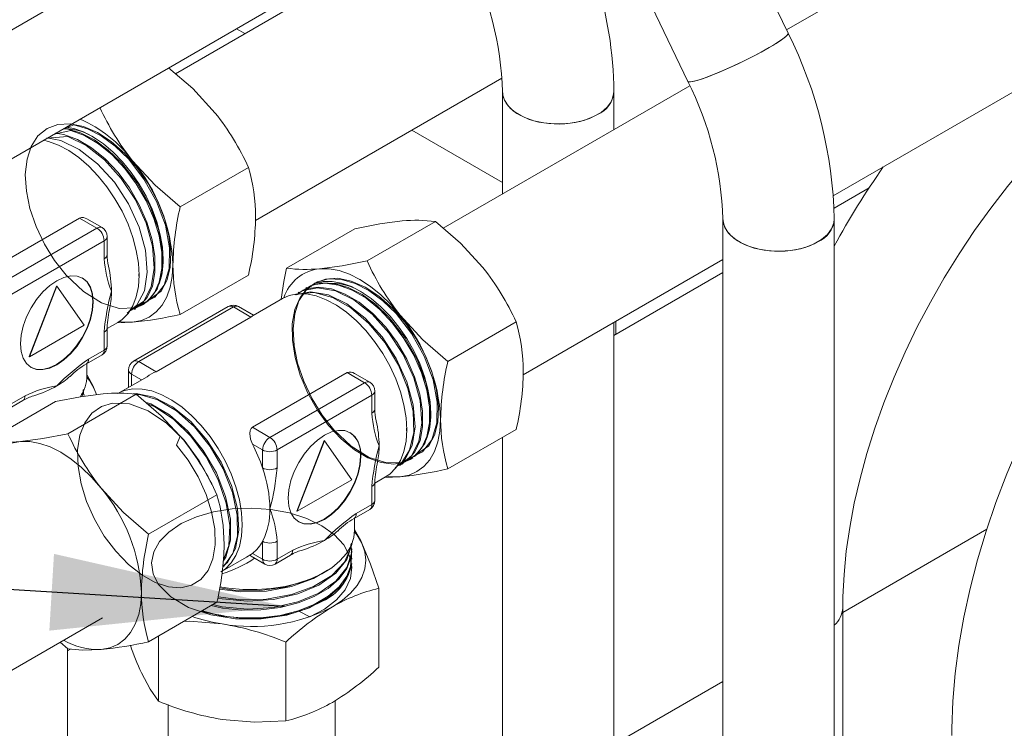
# Model space of a CAD drawing. Header units: millimetres. Extents: x 450 to 25135, y 150 to 17673.
# Tile 46 of 256: x 3916 to 4358, y 6230 to 6548. Entities that reach past the tile are written whole.
import ezdxf

# ---------------------------------------------------------------- set-up
doc = ezdxf.new("R2010")
doc.units = ezdxf.units.MM
doc.linetypes.add('SLD-Continua', pattern=[0])
doc.layers.add('COTAS', color=1, linetype='SLD-Continua')
doc.layers.add('OCULTA', color=8, linetype='SLD-Continua')
doc.styles.get("Standard").update_dxf_attribs({"font": 'ARIALN.TTF'})
doc.dimstyles.new('SLDDIMSTYLE0', dxfattribs={"dimtxt": 0.18, "dimasz": 105, "dimexe": 0, "dimexo": 0.0625, "dimgap": 0, "dimtad": 0, "dimtih": 1, "dimtoh": 1, "dimdec": 0, "dimrnd": 1e-09, "dimzin": 0, "dimdsep": 46, "dimtxsty": 'Standard', "dimsah": 1, "dimcen": 0.09, "dimadec": 0, "dimazin": 0, "dimtfac": 105, "dimtdec": 0, "dimtofl": 0, "dimtmove": 0, "dimatfit": 3, "dimfxl": 1, "dimfrac": 2, "dimtolj": 1, "dimtzin": 0, "dimarcsym": 0})

msp = doc.modelspace()

# ---------------------------------------------------------------- linework, layer by layer
at = {"color": 7, "linetype": 'SLD-Continua', "lineweight": 18, "ltscale": 30}
for p, q in [((5463.54, 7238.58), (4260.11, 6543.86)), ((4281.09, 6469.37), (5501.04, 7173.63)), ((4090.4, 6646.81), (2695.1, 5841.32)), ((2695.1, 5783.58), (4115.4, 6603.51)), ((4103.51, 6592.24), (3985.69, 6524.22)), ((4260.81, 6542.41), (4240.78, 6584.11)), ((4195.71, 6562.47), (4215.74, 6520.76)), ((4021.62, 6458.37), (4132.29, 6522.26)), ((4216.66, 6518.77), (4105.89, 6454.83)), ((4132.54, 6516.05), (4132.54, 6470.21)), ((4182.54, 6499.08), (4182.54, 6516.05)), ((4231.54, 6458.91), (4231.54, 6116.2)), ((4281.54, 6116.2), (4281.54, 6458.91)), ((4141.83, 6388.97), (4231.54, 6440.76)), ((4182.54, 6173.35), (4182.54, 6412.48)), ((4132.54, 6360.91), (4132.54, 6173.35)), ((4285.32, 5276.35), (4285.32, 6284.27)), ((2695.1, 5553.79), (3952.92, 6279.92)), ((3937.2, 5055.92), (3937.2, 6266.12)), ((3982.41, 6240.94), (3982.41, 4986.53)), ((4057.41, 4986.53), (4057.41, 6242.79))]:
    msp.add_line(p, q, dxfattribs=at)
at = {"color": 7, "linetype": 'SLD-Continua', "lineweight": 18, "ltscale": 30, "flags": 128}
for points in [[(4260.81, 6542.41), (4260.82, 6542.13), (4260.22, 6541.3), (4258.84, 6540.11), (4256.71, 6538.62), (4253.91, 6536.87), (4250.55, 6534.93), (4246.75, 6532.87), (4242.64, 6530.76), (4238.37, 6528.68), (4234.1, 6526.71), (4229.97, 6524.91), (4226.15, 6523.36), (4222.77, 6522.1), (4219.95, 6521.19), (4217.79, 6520.65), (4216.37, 6520.5), (4215.74, 6520.76), (4215.74, 6520.76)], [(4260.81, 6542.41), (4260.62, 6541.76), (4259.63, 6540.75), (4257.86, 6539.4), (4255.39, 6537.77), (4252.3, 6535.92)], [(4252.3, 6535.92), (4248.7, 6533.91), (4244.72, 6531.81), (4240.51, 6529.71), (4236.22, 6527.68), (4232.01, 6525.78), (4228.02, 6524.1), (4224.4, 6522.69), (4221.28, 6521.6), (4218.78, 6520.87), (4216.98, 6520.52), (4215.95, 6520.58), (4215.74, 6520.76)], [(4285.32, 6284.27), (4285.39, 6289.38), (4285.91, 6299.42), (4286.93, 6309.8), (4288.48, 6320.46), (4290.53, 6331.37), (4293.1, 6342.47), (4296.18, 6353.73), (4299.76, 6365.08), (4303.83, 6376.49), (4308.38, 6387.9), (4313.38, 6399.26), (4318.82, 6410.53), (4324.68, 6421.67), (4330.93, 6432.61), (4337.56, 6443.32), (4344.52, 6453.76), (4351.79, 6463.87), (4359.34, 6473.62), (4367.13, 6482.96), (4375.14, 6491.87), (4383.32, 6500.29), (4391.63, 6508.22), (4400.04, 6515.6), (4408.5, 6522.42), (4416.98, 6528.65), (4425.43, 6534.27), (4431.92, 6538.19)], [(4505.92, 6524.34), (4500.39, 6521.05), (4490.1, 6514.39), (4479.92, 6507.11), (4469.89, 6499.24), (4460.03, 6490.81), (4450.37, 6481.84), (4440.94, 6472.38), (4431.75, 6462.44), (4422.85, 6452.07), (4414.25, 6441.29), (4405.97, 6430.13), (4398.04, 6418.64), (4390.48, 6406.84), (4383.32, 6394.78), (4376.57, 6382.49), (4370.25, 6369.99), (4364.39, 6357.34), (4359, 6344.57), (4354.1, 6331.72), (4349.71, 6318.81), (4345.84, 6305.9), (4342.5, 6293.01), (4339.72, 6280.18), (4337.5, 6267.46), (4335.85, 6254.86), (4334.8, 6242.44), (4334.34, 6230.23), (4334.32, 6227.12)], [(4132.54, 6516.03), (4132.61, 6515.02), (4133.39, 6512.32), (4135.05, 6509.75), (4137.53, 6507.41), (4140.73, 6505.38), (4144.53, 6503.73), (4148.8, 6502.53), (4153.4, 6501.82), (4158.14, 6501.63), (4162.86, 6501.95), (4167.38, 6502.79), (4171.55, 6504.1), (4175.22, 6505.85)], [(4132.55, 6516.32), (4132.89, 6513.66), (4134.12, 6511.01), (4136.19, 6508.54), (4139.04, 6506.35), (4142.56, 6504.5), (4146.62, 6503.07), (4151.07, 6502.11), (4155.76, 6501.66), (4160.51, 6501.72), (4165.15, 6502.31), (4169.52, 6503.39), (4173.46, 6504.93), (4176.82, 6506.87), (4179.48, 6509.14), (4181.35, 6511.66), (4182.36, 6514.34), (4182.54, 6516.05)], [(4231.54, 6459.17), (4231.88, 6456.51), (4233.11, 6453.86), (4235.19, 6451.39), (4238.04, 6449.2), (4241.55, 6447.35), (4245.61, 6445.92), (4250.07, 6444.97), (4254.75, 6444.51), (4259.5, 6444.58), (4264.15, 6445.16), (4268.52, 6446.24), (4272.45, 6447.78), (4275.81, 6449.72), (4278.48, 6451.99), (4280.35, 6454.51), (4281.36, 6457.19), (4281.54, 6458.91)], [(4231.54, 6458.89), (4231.6, 6457.88), (4232.39, 6455.17), (4234.05, 6452.6), (4236.52, 6450.26), (4239.72, 6448.23), (4243.52, 6446.58), (4247.8, 6445.38), (4252.39, 6444.67), (4257.13, 6444.48), (4261.85, 6444.8), (4266.38, 6445.64), (4270.55, 6446.95), (4274.21, 6448.7)]]:
    msp.add_lwpolyline(points, dxfattribs=at)
at = {"color": 7, "linetype": 'SLD-Continua', "lineweight": 18, "ltscale": 900}
for centre, radius, start, end in [((3985.91, 6511.54), 146.7, 1.7619, 26.8972), ((4008.95, 6514.67), 173.6, 0.4572, 17.9033), ((4084.75, 6454.38), 196.84, 1.3182, 26.5657), ((4084.9, 6454.4), 146.7, 1.7619, 26.8972), ((4170.52, 6516.95), 12.05, 292.9366, 355.719), ((4591.66, 6278.91), 352.68, 144.7739, 151.5634), ((4269.52, 6459.8), 12.05, 292.9384, 355.7172), ((4274.61, 6284.83), 10.73, 310.2141, 357.0393), ((4274.99, 6284.64), 10.34, 309.2711, 357.8882)]:
    msp.add_arc(centre, radius, start, end, dxfattribs=at)
at = {"layer": 'COTAS', "linetype": 'SLD-Continua', "lineweight": 18, "ltscale": 30}
for p, q in [((4018.44, 6482.15), (3987.79, 6464.46)), ((3942.59, 6459.39), (3900.07, 6434.85)), ((3950.39, 6454.89), (3942.59, 6459.39)), ((3952.7, 6455.12), (3945.95, 6459.01)), ((4102.41, 6457.84), (4071.76, 6440.14)), ((3907.87, 6430.34), (3950.39, 6454.89)), ((3955.01, 6443.03), (3955.01, 6451.11)), ((4066.17, 6454.6), (4035.52, 6436.9)), ((3953.66, 6449.22), (3911.14, 6424.68)), ((3953.66, 6441.14), (3953.66, 6449.22)), ((3969.3, 6433.29), (3969.27, 6434.41)), ((4018.44, 6433.83), (3987.79, 6416.14)), ((3932.23, 6428.86), (3919.96, 6397.25)), ((3932.4, 6428.76), (3920.14, 6397.15)), ((3932.23, 6428.86), (3932.4, 6428.76)), ((3944.67, 6411.31), (3932.4, 6428.76)), ((4041.16, 6426.12), (4040.72, 6425.86)), ((4044.48, 6427.91), (4043.71, 6427.28)), ((4044.7, 6428.16), (4044.26, 6427.91)), ((3970.86, 6420.4), (3967.36, 6419.01)), ((3969.82, 6419.99), (3970.61, 6420.5)), ((3972.1, 6421.21), (3970.86, 6420.4)), ((4033.73, 6423.27), (4020.62, 6415.71)), ((4009.42, 6419.71), (3966.9, 6395.16)), ((3967.28, 6418.34), (3967.72, 6418.59)), ((4011.73, 6419.48), (3969.22, 6394.93)), ((4019.53, 6414.97), (4011.73, 6419.48)), ((4020.79, 6415.81), (4014.04, 6419.71)), ((3920.14, 6397.15), (3944.67, 6411.31)), ((3955.01, 6409.81), (3959.77, 6412.56)), ((3959.47, 6412.39), (3966.43, 6412.65)), ((3977.02, 6390.43), (4019.53, 6414.97)), ((4138.65, 6412.76), (4108, 6395.06)), ((3953.66, 6400.13), (3953.66, 6408.21)), ((3955.01, 6402.02), (3955.01, 6410.1)), ((3945.7, 6393.97), (3952.7, 6398.01)), ((3946.66, 6396.09), (3953.66, 6400.13)), ((3919.96, 6397.25), (3920.14, 6397.15)), ((3945.95, 6388.62), (3945.95, 6394.11)), ((3969.22, 6394.93), (3977.02, 6390.43)), ((3964.59, 6391.16), (3964.59, 6383.36)), ((3970.39, 6386.71), (3965.95, 6389.27)), ((3965.95, 6389.27), (3965.95, 6384.14)), ((4062.8, 6390), (4020.28, 6365.45)), ((4070.6, 6385.49), (4062.8, 6390)), ((4072.91, 6385.72), (4066.16, 6389.62)), ((3972.91, 6388.16), (3959.84, 6380.62)), ((4028.08, 6360.95), (4070.6, 6385.49)), ((3944.44, 6380.24), (3944.2, 6382.22)), ((3949.2, 6382.8), (3950.22, 6380.12)), ((3950.3, 6380.15), (3949.2, 6382.8)), ((4075.22, 6373.63), (4075.22, 6381.72)), ((3901.17, 6359.34), (3931.82, 6377.04)), ((3910.19, 6373.47), (3917.19, 6377.51)), ((3911.14, 6375.59), (3918.15, 6379.63)), ((3937.41, 6362.58), (3968.06, 6380.28)), ((3944.7, 6379.74), (3944.7, 6380.25)), ((4073.87, 6379.83), (4031.35, 6355.29)), ((4073.87, 6371.74), (4073.87, 6379.83)), ((4020.28, 6365.45), (4028.08, 6360.95)), ((4089.51, 6363.89), (4089.48, 6365.01)), ((4138.65, 6364.43), (4108, 6346.74)), ((4052.43, 6359.46), (4040.17, 6327.86)), ((4052.61, 6359.36), (4040.35, 6327.75)), ((4052.43, 6359.46), (4052.61, 6359.36)), ((4064.87, 6341.91), (4052.61, 6359.36)), ((4024.81, 6355.29), (4020.23, 6357.93)), ((4024.81, 6347.2), (4024.81, 6355.29)), ((4031.35, 6355.29), (4031.35, 6347.2)), ((4091.06, 6351.01), (4087.57, 6349.61)), ((4090.03, 6350.59), (4090.81, 6351.11)), ((4092.31, 6351.81), (4091.06, 6351.01)), ((4087.48, 6348.94), (4087.93, 6349.2)), ((4040.35, 6327.75), (4064.87, 6341.91)), ((4075.22, 6340.42), (4079.98, 6343.16)), ((4075.22, 6332.62), (4075.22, 6340.71)), ((4079.68, 6342.99), (4086.64, 6343.25)), ((4073.87, 6330.73), (4073.87, 6338.82)), ((3973.65, 6317.5), (4004.3, 6335.2)), ((4040.17, 6327.86), (4040.35, 6327.75)), ((4065.91, 6324.57), (4072.91, 6328.62)), ((4066.87, 6326.69), (4073.87, 6330.73)), ((4066.16, 6319.23), (4066.16, 6324.72)), ((4024.81, 6306.19), (4024.81, 6314.28)), ((4031.35, 6314.28), (4031.35, 6306.19)), ((4031.35, 6306.19), (4038.36, 6310.23)), ((4064.91, 6310.35), (4064.91, 6310.86)), ((4006.67, 6300.84), (4017.59, 6307.15)), ((4017.59, 6307.15), (4019.55, 6308.32)), ((4019.55, 6308.32), (4020.23, 6308.84)), ((4019.65, 6307.61), (4025.77, 6304.07)), ((4020.23, 6308.84), (4024.81, 6306.19)), ((4030.39, 6304.07), (4037.4, 6308.12)), ((4064.81, 6307.46), (4064.77, 6307.81)), ((4064.91, 6306.26), (4064.91, 6306.77)), ((4077.07, 6257.78), (4077.07, 6293.17)), ((3973.65, 6269.18), (4004.3, 6286.88)), ((4051.73, 6287.39), (4051.73, 6287.39)), ((3978.06, 6242.46), (3978.06, 6271.73)), ((3933.91, 6268.94), (3937.41, 6265.94)), ((4035.22, 6233.62), (4035.22, 6269.02))]:
    msp.add_line(p, q, dxfattribs=at)
at = {"layer": 'COTAS', "linetype": 'SLD-Continua', "lineweight": 18, "ltscale": 30, "flags": 128}
for points in [[(3982.63, 6526.86), (3993.42, 6517.54), (4003.55, 6506.56)], [(3971.98, 6421.39), (3979.21, 6426.61), (3981.83, 6431.36), (3983.32, 6437.2), (3983.64, 6444.04), (3982.76, 6451.52), (3980.73, 6459.26), (3977.58, 6467.19), (3973.44, 6474.9), (3968.53, 6481.99), (3962.94, 6488.36), (3956.85, 6493.73), (3950.63, 6497.81), (3944.41, 6500.52), (3938.36, 6501.74), (3932.83, 6501.42), (3928, 6499.58), (3923.95, 6496.25), (3920.92, 6491.57), (3919.02, 6485.8), (3918.26, 6478.99), (3918.72, 6471.47), (3920.33, 6463.64), (3923.06, 6455.6), (3926.82, 6447.69), (3931.39, 6440.35), (3936.66, 6433.71), (3944.45, 6426.38), (3952.46, 6421.36), (3960.34, 6418.86), (3967.42, 6419.1), (3973.26, 6422.03), (3977.49, 6427.51), (3979.76, 6435.03), (3979.96, 6444.29), (3978.04, 6454.45), (3974.12, 6464.98), (3968.44, 6475.16), (3961.45, 6484.16), (3955.5, 6489.92), (3949.29, 6494.48), (3943.07, 6497.68), (3936.92, 6499.45), (3935.53, 6499.5)], [(3966.89, 6419), (3976.36, 6423.82), (3980.59, 6429.3), (3982.86, 6436.82), (3983.05, 6446.08), (3981.14, 6456.24), (3977.22, 6466.77), (3971.53, 6476.94), (3964.55, 6485.94), (3958.6, 6491.71), (3952.38, 6496.27), (3946.17, 6499.46), (3940.02, 6501.23), (3934.79, 6499.24)], [(3980.13, 6440.98), (3979.82, 6446.33), (3978.87, 6451.93), (3977.33, 6457.68), (3975.2, 6463.47), (3972.54, 6469.17), (3969.41, 6474.68), (3965.85, 6479.89), (3961.94, 6484.68), (3957.77, 6488.98), (3953.4, 6492.68), (3948.94, 6495.73), (3944.46, 6498.05), (3940.06, 6499.6), (3936.58, 6500.28)], [(3964.8, 6417.39), (3971.5, 6422.02), (3974.83, 6428.5), (3976.14, 6436.9), (3975.33, 6446.71), (3972.47, 6457.07), (3967.67, 6467.57), (3961.34, 6477.23), (3953.8, 6485.59), (3945.57, 6492.03), (3937.28, 6496.05), (3927.94, 6495.29)], [(3964.07, 6416.72), (3968.41, 6420.23), (3971.74, 6426.72), (3973.05, 6435.12), (3972.24, 6444.92), (3969.38, 6455.29), (3964.57, 6465.78), (3958.25, 6475.45), (3950.71, 6483.81), (3942.48, 6490.24), (3934.18, 6494.27), (3927.98, 6495.37)], [(3965.11, 6417.56), (3972.74, 6421.71), (3976.11, 6425.58), (3978.4, 6430.66), (3979.56, 6436.82), (3979.53, 6443.88), (3978.3, 6451.46), (3975.95, 6459.28), (3972.49, 6467.19), (3968.1, 6474.75), (3962.99, 6481.63), (3957.22, 6487.75), (3951.06, 6492.77), (3944.84, 6496.44), (3938.63, 6498.74), (3931.15, 6497.14)], [(3967.61, 6418.77), (3969.65, 6419.93), (3973.02, 6423.79), (3975.31, 6428.87), (3976.47, 6435.03), (3976.43, 6442.1), (3975.21, 6449.68), (3972.86, 6457.49), (3969.4, 6465.4), (3965, 6472.97), (3959.9, 6479.85), (3954.12, 6485.97), (3947.96, 6490.98), (3941.74, 6494.66), (3935.54, 6496.95), (3931.68, 6497.46)], [(3969.35, 6433.73), (3969.03, 6439.17), (3968.08, 6444.87), (3966.52, 6450.73), (3964.38, 6456.61), (3961.7, 6462.43), (3958.53, 6468.04), (3954.93, 6473.36), (3950.98, 6478.28), (3946.75, 6482.7), (3942.32, 6486.53), (3937.79, 6489.7), (3933.23, 6492.14), (3928.73, 6493.82), (3926.39, 6494.39)], [(3987.79, 6464.46), (3976.56, 6474.14), (3966.43, 6485.13)], [(4066.17, 6454.6), (4077.39, 6456.75), (4087.52, 6458.09)], [(4102.41, 6457.84), (4113.63, 6448.15), (4123.76, 6437.17)], [(3984.55, 6438.43), (3984.24, 6433.14), (3983.32, 6428.31), (3981.79, 6424.01), (3979.7, 6420.31), (3977.06, 6417.28), (3973.94, 6414.96), (3970.37, 6413.41), (3966.43, 6412.65)], [(4071.76, 6440.14), (4060.53, 6437.99), (4050.4, 6436.65)], [(3948.44, 6417.98), (3948.75, 6421.84), (3948.44, 6425.35), (3947.51, 6428.35), (3946, 6430.74), (3943.96, 6432.43), (3941.49, 6433.35), (3938.66, 6433.46), (3935.59, 6432.77), (3932.4, 6431.29), (3929.21, 6429.08), (3926.14, 6426.24), (3923.32, 6422.86), (3920.84, 6419.08), (3918.81, 6415.05), (3917.3, 6410.91), (3916.36, 6406.83), (3916.05, 6402.97), (3916.36, 6399.46), (3917.3, 6396.46), (3918.81, 6394.07), (3920.84, 6392.38), (3923.32, 6391.46), (3926.14, 6391.35), (3929.21, 6392.04), (3932.4, 6393.52), (3935.59, 6395.73), (3938.66, 6398.57), (3941.49, 6401.95), (3943.96, 6405.73), (3946, 6409.76), (3947.51, 6413.9), (3948.44, 6417.98)], [(3959.77, 6412.56), (3961.7, 6413.88), (3964.38, 6416.59), (3966.52, 6420.01), (3968.08, 6424.06), (3969.03, 6428.66), (3969.35, 6433.73)], [(4035.52, 6436.9), (4034.3, 6430.85), (4033.14, 6422.93)], [(4050.4, 6436.65), (4054.65, 6436.62), (4059.14, 6435.79), (4063.79, 6434.17), (4068.52, 6431.8), (4073.25, 6428.71), (4077.9, 6424.96), (4082.39, 6420.61), (4086.64, 6415.73)], [(3948.58, 6421.95), (3948.26, 6425.45), (3947.33, 6428.45), (3945.82, 6430.85), (3943.79, 6432.53), (3943.79, 6432.53)], [(4087.1, 6349.61), (4096.56, 6354.43), (4100.8, 6359.9), (4103.06, 6367.42), (4103.26, 6376.68), (4101.34, 6386.84), (4097.43, 6397.38), (4091.74, 6407.55), (4084.75, 6416.55), (4078.81, 6422.31), (4072.59, 6426.87), (4066.38, 6430.07), (4060.23, 6431.84), (4054.48, 6432.06), (4049.4, 6430.76), (4045.05, 6427.94), (4041.63, 6423.71), (4039.33, 6418.32), (4038.16, 6411.85), (4038.19, 6404.53), (4039.4, 6396.78), (4041.73, 6388.8), (4045.15, 6380.79), (4049.47, 6373.21), (4054.48, 6366.32), (4060.13, 6360.25), (4066.1, 6355.33), (4072.1, 6351.77), (4078.07, 6349.61), (4083.69, 6348.98), (4088.67, 6349.9), (4092.95, 6352.32), (4096.32, 6356.19), (4098.61, 6361.27), (4099.77, 6367.42), (4099.73, 6374.49), (4098.51, 6382.07), (4096.16, 6389.88), (4092.7, 6397.79), (4088.3, 6405.36), (4083.2, 6412.24), (4077.42, 6418.36), (4071.26, 6423.37), (4065.05, 6427.05), (4058.84, 6429.34), (4052.91, 6430.12), (4047.59, 6429.35), (4042.96, 6427.07), (4042.44, 6426.55)], [(4092.19, 6351.99), (4099.42, 6357.21), (4102.04, 6361.97), (4103.53, 6367.81), (4103.85, 6374.65), (4102.96, 6382.12), (4100.94, 6389.87), (4097.79, 6397.79), (4093.65, 6405.5), (4088.74, 6412.59), (4083.14, 6418.96), (4077.06, 6424.33), (4070.84, 6428.41), (4064.62, 6431.12), (4058.57, 6432.35), (4053.04, 6432.02), (4048.21, 6430.19), (4044.16, 6426.85), (4041.13, 6422.18), (4039.23, 6416.41), (4038.47, 6409.6), (4038.92, 6402.07), (4040.54, 6394.24), (4043.27, 6386.2), (4047.03, 6378.29), (4051.6, 6370.95), (4056.86, 6364.32), (4064.66, 6356.98), (4072.67, 6351.97), (4080.55, 6349.46), (4087.63, 6349.71), (4093.47, 6352.64), (4097.7, 6358.12), (4099.97, 6365.64), (4100.16, 6374.89), (4098.25, 6385.06), (4094.33, 6395.59), (4088.65, 6405.76), (4081.66, 6414.76), (4075.71, 6420.53), (4069.5, 6425.09), (4063.28, 6428.28), (4057.13, 6430.05), (4051.38, 6430.27), (4046.31, 6428.97), (4044.8, 6427.99)], [(4100.34, 6371.58), (4100.02, 6376.93), (4099.08, 6382.54), (4097.53, 6388.29), (4095.41, 6394.07), (4092.75, 6399.78), (4089.61, 6405.29), (4086.06, 6410.49), (4082.15, 6415.29), (4077.97, 6419.58), (4073.61, 6423.29), (4069.14, 6426.33), (4064.67, 6428.65), (4060.26, 6430.21), (4056.03, 6430.96), (4052.04, 6430.9), (4048.38, 6430.03), (4047.19, 6429.53)], [(4089.56, 6364.34), (4089.24, 6369.78), (4088.29, 6375.48), (4086.73, 6381.33), (4084.59, 6387.22), (4081.91, 6393.03), (4078.74, 6398.65), (4075.14, 6403.97), (4071.19, 6408.88), (4066.96, 6413.3), (4062.53, 6417.13), (4057.99, 6420.3), (4053.43, 6422.75), (4048.94, 6424.43), (4044.6, 6425.31), (4040.5, 6425.36), (4036.72, 6424.6), (4033.73, 6423.27)], [(4084.28, 6347.33), (4088.62, 6350.84), (4091.94, 6357.32), (4093.26, 6365.72), (4092.44, 6375.53), (4089.59, 6385.89), (4084.78, 6396.39), (4078.46, 6406.05), (4070.92, 6414.41), (4062.68, 6420.85), (4054.39, 6424.87), (4046.4, 6426.29), (4039.43, 6424.97), (4039.37, 6424.93)], [(4085.31, 6348.16), (4086.56, 6348.45), (4091.71, 6352.62), (4095.04, 6359.11), (4096.35, 6367.51), (4095.54, 6377.31), (4092.68, 6387.68), (4087.88, 6398.17), (4081.55, 6407.84), (4074.01, 6416.2), (4065.78, 6422.63), (4057.49, 6426.66), (4049.49, 6428.08), (4042.53, 6426.76), (4039.97, 6424.95)], [(4085.01, 6348), (4086.97, 6349.22), (4090.81, 6355.16), (4092.67, 6363.07), (4092.43, 6372.59), (4090.1, 6382.84), (4085.79, 6393.39), (4079.81, 6403.36), (4072.58, 6412.1), (4064.45, 6419.11), (4056.15, 6423.79), (4048, 6425.93), (4040.72, 6425.33), (4040.03, 6424.96)], [(4087.82, 6349.38), (4089.86, 6350.53), (4093.23, 6354.4), (4095.52, 6359.48), (4096.67, 6365.64), (4096.64, 6372.7), (4095.42, 6380.28), (4093.06, 6388.1), (4089.6, 6396.01), (4085.21, 6403.57), (4080.1, 6410.45), (4074.33, 6416.57), (4068.17, 6421.59), (4061.95, 6425.26), (4055.74, 6427.56), (4049.82, 6428.33), (4044.49, 6427.56), (4041.25, 6425.96)], [(3920.66, 6392.48), (3923.14, 6391.56), (3925.97, 6391.45), (3929.04, 6392.15), (3932.23, 6393.62), (3935.42, 6395.83), (3938.48, 6398.67), (3941.31, 6402.05), (3943.79, 6405.83), (3945.82, 6409.87), (3947.33, 6414), (3948.26, 6418.08), (3948.58, 6421.95)], [(3966.75, 6418.76), (3967.48, 6418.95), (3970.86, 6420.4)], [(4020.76, 6415.77), (4020.8, 6415.79), (4020.58, 6415.62), (4020.09, 6415.3), (4019.53, 6414.97)], [(4108, 6395.06), (4096.77, 6404.75), (4086.64, 6415.73)], [(3966.43, 6412.65), (3962.18, 6412.68), (3960.37, 6412.92)], [(3953.66, 6400.13), (3953.6, 6399.43), (3953.41, 6398.83), (3953.11, 6398.35), (3952.7, 6398.01), (3952.7, 6398.01)], [(3945.93, 6387.91), (3947.05, 6386.47), (3949.2, 6382.8)], [(3949.2, 6382.8), (3948.66, 6383.96), (3946.01, 6388.84)], [(3931.82, 6377.04), (3943.04, 6379.19), (3953.17, 6380.53)], [(3943.58, 6379.26), (3944.34, 6380.98), (3944.33, 6382.47)], [(4015.66, 6321.68), (4015.35, 6327.12), (4014.4, 6332.82), (4012.84, 6338.67), (4010.69, 6344.56), (4008.01, 6350.37), (4004.84, 6355.99), (4001.25, 6361.31), (3997.3, 6366.23), (3993.07, 6370.64), (3988.64, 6374.47), (3984.1, 6377.64), (3979.54, 6380.09), (3975.05, 6381.77), (3970.71, 6382.65), (3966.61, 6382.71), (3962.83, 6381.94), (3960.9, 6381.17)], [(3966.64, 6380.41), (3967.98, 6380.61), (3976.03, 6378.94), (3984.32, 6374.69), (3992.53, 6368.06), (3999.97, 6359.57), (4006.18, 6349.8), (4010.82, 6339.27), (4013.5, 6328.95), (4014.12, 6319.23), (4012.62, 6311), (4009.11, 6304.69), (4007, 6303.12)], [(3918.15, 6379.63), (3918.08, 6378.93), (3917.9, 6378.33), (3917.6, 6377.85), (3917.19, 6377.51), (3917.19, 6377.51)], [(3987.75, 6361.41), (3986.13, 6357.47), (3991.33, 6350.68), (3995.83, 6343.2), (3999.42, 6335.31), (4001.92, 6327.46), (4003.3, 6319.84), (4003.49, 6312.69), (4002.48, 6306.39), (4000.34, 6301.17), (3997.11, 6297.13), (3992.93, 6294.51), (3988.04, 6293.4), (3982.49, 6293.82), (3976.55, 6295.79), (3970.54, 6299.17), (3964.56, 6303.91), (3958.85, 6309.86), (3953.74, 6316.65), (3949.33, 6324.15), (3945.78, 6332.13), (3943.29, 6340.14), (3941.93, 6347.92), (3941.75, 6355.32), (3942.77, 6361.91), (3944.92, 6367.45), (3948.2, 6371.85), (3952.44, 6374.86), (3957.43, 6376.36), (3965.1, 6375.98), (3973.37, 6372.91), (3981.65, 6367.37), (3989.55, 6359.65), (3996.35, 6350.45), (4001.8, 6340.16), (4001.99, 6339.6)], [(3968.06, 6380.28), (3979.28, 6370.59), (3989.41, 6359.61)], [(3968.25, 6380.12), (3969.61, 6380.18), (3977.79, 6377.8), (3986.09, 6372.9), (3994.17, 6365.7), (4001.29, 6356.84), (4007.15, 6346.78), (4011.29, 6336.23), (4013.43, 6326.02), (4013.48, 6316.61), (4011.44, 6308.87), (4007.42, 6303.14), (4006.96, 6302.87)], [(3972.14, 6376.76), (3974.7, 6376.01), (3983, 6371.12), (3991.08, 6363.91), (3998.2, 6355.06), (4004.05, 6344.99), (4008.19, 6334.45), (4010.33, 6324.23), (4010.39, 6314.82), (4008.35, 6307.09), (4007.13, 6305.34)], [(3973.06, 6375.96), (3976.46, 6374.69), (3984.75, 6369.15), (3992.65, 6361.43), (3999.45, 6352.24), (4004.9, 6341.94), (4008.51, 6331.45), (4010.12, 6321.36), (4009.6, 6312.33), (4007.13, 6305.38)], [(4104.76, 6369.03), (4104.45, 6363.75), (4103.52, 6358.91), (4102, 6354.61), (4099.9, 6350.91), (4097.27, 6347.88), (4094.15, 6345.57), (4090.58, 6344.02), (4086.64, 6343.25)], [(4020.23, 6357.93), (4019.37, 6360.1), (4019.01, 6362.73), (4019.23, 6364.08), (4019.72, 6364.98), (4020.28, 6365.45)], [(4068.65, 6348.58), (4068.96, 6352.45), (4068.65, 6355.95), (4067.72, 6358.96), (4066.21, 6361.35), (4064.17, 6363.04), (4061.7, 6363.95), (4058.87, 6364.07), (4055.8, 6363.37), (4052.61, 6361.89), (4049.42, 6359.69), (4046.35, 6356.84), (4043.53, 6353.47), (4041.05, 6349.69), (4039.01, 6345.65), (4037.5, 6341.51), (4036.57, 6337.44), (4036.26, 6333.57), (4036.57, 6330.07), (4037.5, 6327.06), (4039.01, 6324.67), (4041.05, 6322.98), (4043.53, 6322.07), (4046.35, 6321.95), (4049.42, 6322.65), (4052.61, 6324.13), (4055.8, 6326.33), (4058.87, 6329.18), (4061.7, 6332.55), (4064.17, 6336.33), (4066.21, 6340.37), (4067.72, 6344.51), (4068.65, 6348.58)], [(4079.98, 6343.16), (4081.91, 6344.48), (4084.59, 6347.2), (4086.73, 6350.61), (4088.29, 6354.66), (4089.24, 6359.27), (4089.56, 6364.34)], [(3916.05, 6359.1), (3912.11, 6358.33), (3908.55, 6356.78), (3905.42, 6354.47), (3902.79, 6351.44), (3900.69, 6347.74), (3899.17, 6343.43), (3898.24, 6338.6), (3897.95, 6334.79)], [(3937.41, 6362.58), (3926.18, 6360.44), (3916.05, 6359.1)], [(3952.29, 6338.18), (3948.04, 6343.05), (3943.55, 6347.4), (3938.9, 6351.15), (3934.17, 6354.24), (3929.44, 6356.62), (3924.79, 6358.23), (3920.3, 6359.06), (3916.05, 6359.1)], [(4040.87, 6323.08), (4043.35, 6322.17), (4046.18, 6322.05), (4049.24, 6322.75), (4052.43, 6324.23), (4055.62, 6326.43), (4058.69, 6329.28), (4061.52, 6332.66), (4064, 6336.44), (4066.03, 6340.47), (4067.54, 6344.61), (4068.47, 6348.69), (4068.79, 6352.55)], [(4086.96, 6349.36), (4087.68, 6349.56), (4091.06, 6351.01)], [(4086.64, 6343.25), (4082.39, 6343.29), (4080.58, 6343.53)], [(3973.65, 6317.5), (3962.42, 6327.19), (3952.29, 6338.18)], [(4041.15, 6282.91), (4045.97, 6280.38), (4052.6, 6283.84), (4057.97, 6287.96), (4061.86, 6292.54), (4064.22, 6297.53), (4064.9, 6302.71), (4063.89, 6307.8), (4061.23, 6312.73), (4056.98, 6317.29), (4051.4, 6321.25), (4044.63, 6324.53), (4036.84, 6327.02), (4028.49, 6328.58), (4019.87, 6329.18), (4011.13, 6328.81), (4002.75, 6327.47), (3995.12, 6325.26), (3988.3, 6322.2), (3982.69, 6318.44), (3978.54, 6314.18), (3975.9, 6309.5), (3974.91, 6304.59), (3975.62, 6299.72), (3977.99, 6295.01), (3983.62, 6289.27), (3991.58, 6284.61), (4001.54, 6281.25), (4012.65, 6279.5), (4024.24, 6279.45), (4035.63, 6281.13), (4045.83, 6284.4), (4054.43, 6289.15), (4060.65, 6294.95), (4064.19, 6301.51), (4064.58, 6306.27)], [(4005.55, 6293.84), (4009.5, 6293.21), (4015.88, 6292.63), (4022.33, 6292.56), (4028.73, 6293.02), (4034.96, 6293.98), (4040.9, 6295.44), (4046.43, 6297.35), (4051.45, 6299.7), (4055.85, 6302.42), (4059.55, 6305.47), (4062.48, 6308.79), (4064.58, 6312.31), (4065.81, 6315.97), (4066.16, 6319.23)], [(4006.08, 6300.51), (4008.01, 6301.82), (4010.69, 6304.54), (4012.84, 6307.95), (4014.4, 6312), (4015.35, 6316.61), (4015.66, 6321.68)], [(4066.14, 6318.52), (4067.26, 6317.07), (4069.41, 6313.41)], [(4069.41, 6313.41), (4068.87, 6314.56), (4066.16, 6319.55)], [(4001.76, 6285.41), (4006.85, 6284.27), (4015.33, 6283.41), (4024.06, 6283.52), (4032.69, 6284.61), (4040.73, 6286.61), (4048.02, 6289.48), (4054.31, 6293.15), (4059.26, 6297.42), (4062.71, 6302.13), (4064.59, 6307.21), (4064.7, 6310.35)], [(4002.51, 6285.84), (4006.68, 6284.81), (4018.04, 6283.85), (4029.68, 6284.62), (4040.58, 6287.07), (4050.11, 6291.06), (4057.68, 6296.36), (4062.66, 6302.54), (4064.83, 6309.34), (4064.41, 6312.82)], [(4004.79, 6289.3), (4014.97, 6288.02), (4026.62, 6288.33), (4037.82, 6290.35), (4047.74, 6293.94), (4055.91, 6298.94), (4061.59, 6304.9), (4064.55, 6311.59), (4064.54, 6313.08)], [(4005.03, 6288.79), (4006.68, 6288.39), (4018.04, 6287.42), (4029.68, 6288.19), (4040.58, 6290.64), (4050.11, 6294.63), (4057.68, 6299.94), (4062.66, 6306.11), (4064.83, 6312.91), (4064.76, 6313.5)], [(4038.36, 6310.23), (4038.29, 6309.53), (4038.11, 6308.93), (4037.8, 6308.45), (4037.4, 6308.12), (4037.4, 6308.12)], [(4069.41, 6313.41), (4070.72, 6309.61), (4071.16, 6305.75), (4070.72, 6301.89), (4069.41, 6298.09), (4067.26, 6294.43), (4064.29, 6290.96), (4060.57, 6287.74), (4056.15, 6284.83)], [(4077.07, 6293.17), (4073.32, 6303.97), (4069.41, 6313.41)], [(3997.51, 6282.96), (3998.74, 6282.51), (4006.85, 6280.7), (4015.33, 6279.84), (4024.06, 6279.94), (4032.69, 6281.03), (4040.73, 6283.04), (4048.02, 6285.9), (4054.31, 6289.58), (4059.26, 6293.85), (4062.71, 6298.55), (4064.59, 6303.64), (4064.77, 6308.81), (4064.66, 6309.19)], [(4019.65, 6307.62), (4019.43, 6307.76), (4019.32, 6307.97), (4019.49, 6308.28), (4019.55, 6308.32)], [(4024.81, 6306.19), (4024.88, 6305.49), (4025.06, 6304.89), (4025.36, 6304.41), (4025.77, 6304.07), (4025.77, 6304.07)], [(4031.35, 6306.19), (4031.29, 6305.49), (4031.1, 6304.89), (4030.8, 6304.41), (4030.39, 6304.07), (4030.4, 6304.07)], [(4005.49, 6292.79), (4014.97, 6291.6), (4026.62, 6291.9), (4037.82, 6293.93), (4047.74, 6297.51), (4054.02, 6301.36)], [(4005.58, 6293.39), (4011.96, 6292.32), (4023.52, 6292.16), (4034.95, 6293.74), (4045.24, 6296.92), (4045.3, 6296.95)], [(3952.29, 6265.69), (3956.23, 6266.46), (3959.79, 6268.01), (3962.92, 6270.32), (3965.55, 6273.35), (3967.65, 6277.05), (3969.17, 6281.36), (3970.1, 6286.19), (3970.41, 6291.47)], [(4041.52, 6282.99), (4044.42, 6283.92), (4051.73, 6287.38)], [(3989.44, 6278.3), (3992.06, 6278.4), (4006.64, 6277.17)], [(3937.41, 6265.94), (3943.94, 6265.38), (3952.29, 6265.69)], [(3978.06, 6242.46), (3974.31, 6247.84), (3970.4, 6255.23)], [(4035.22, 6233.62), (4021.22, 6233.08), (4006.64, 6234.31)]]:
    msp.add_lwpolyline(points, dxfattribs=at)
at = {"layer": 'COTAS', "linetype": 'SLD-Continua', "lineweight": 18, "ltscale": 900}
for centre, radius, start, end in [((4054.19, 6555.23), 112.32, 204.2707, 218.6176), ((3914.44, 6435.48), 113.99, 24.168, 38.5757), ((3918.84, 6449.45), 59.48, 36.8586, 66.2185), ((3936.1, 6475.79), 23.68, 54.8961, 90.5938), ((3905.97, 6434.8), 78.67, 2.64, 39.7711), ((3943.4, 6459.87), 78.28, 359.988, 16.5337), ((4110.52, 6435.98), 125.99, 166.9366, 178.8864), ((3943.93, 6456.37), 3.3, 52.4292, 113.8951), ((3901.33, 6461.61), 120.36, 346.6565, 359.1677), ((4093.9, 6393.97), 64.44, 82.4112, 95.6764), ((3951.74, 6453), 2.33, 65.6946, 125.6147), ((3946.56, 6448.9), 7.11, 2.6048, 57.3928), ((3950.39, 6451.11), 4.63, 0.0084, 59.9938), ((3952.7, 6451.34), 2.33, 294.3739, 354.2985), ((3952.7, 6443.26), 2.33, 294.3739, 354.2985), ((3972.77, 6442.34), 17.73, 177.7405, 194.893), ((4002.02, 6444.34), 48.47, 183.7847, 201.5124), ((3903.88, 6426.18), 53.05, 0.4189, 12.6376), ((3948.89, 6440.35), 31.25, 338.5699, 1.1543), ((4062.42, 6438.35), 77.87, 179.9451, 196.5781), ((4175.79, 6486.83), 114.03, 204.17, 218.5727), ((4052.4, 6417.79), 18.97, 96.0574, 162.1348), ((4044.03, 6500.77), 64.43, 262.4104, 275.6771), ((4034.62, 6366.07), 114.02, 24.1697, 38.5731), ((4056.31, 6406.39), 23.68, 54.8955, 90.5944), ((4060.6, 6398.62), 107.37, 164.9147, 174.8732), ((3920.03, 6426.35), 36.9, 348.9878, 0.3319), ((4011.73, 6415.7), 4.62, 60.002, 119.998), ((3999.04, 6408.86), 44.04, 166.1707, 178.3887), ((3949.48, 6583.5), 171.7, 275.6647, 282.8907), ((4010.38, 6417.59), 2.33, 54.3832, 114.3075), ((4013.09, 6417.59), 2.33, 65.6946, 125.6147), ((4026.18, 6365.41), 78.66, 2.639, 39.7722), ((4063.61, 6390.48), 78.28, 359.9886, 16.5346), ((3952.7, 6410.33), 2.33, 294.3777, 354.2551), ((3950.39, 6402.02), 4.63, 300.0062, 359.9916), ((3952.7, 6402.25), 2.33, 294.3739, 354.2985), ((4000.05, 6318.23), 94.4, 124.4392, 135.7691), ((3964.45, 6362.2), 36.89, 120.5556, 135.0505), ((3944.46, 6395.81), 2.22, 303.996, 7.2443), ((3969.22, 6391.16), 4.62, 119.9943, 180.0036), ((3973.05, 6388.95), 7.11, 122.605, 177.393), ((3967.86, 6393.04), 2.33, 54.3832, 114.3075), ((4230.75, 6366.58), 126.02, 166.9378, 178.8852), ((3966.91, 6391.39), 2.33, 185.6889, 245.6268), ((3980.92, 6378.57), 12.49, 108.217, 129.8594), ((4064.13, 6386.98), 3.3, 52.431, 113.8946), ((4021.56, 6392.21), 120.34, 346.6546, 359.1684), ((3914.16, 6416.12), 36.87, 299.6625, 311.1126), ((3928.67, 6388.89), 17.28, 325.2633, 359.1112), ((4071.95, 6383.6), 2.33, 65.6956, 125.6156), ((4066.77, 6379.51), 7.11, 2.6025, 57.3996), ((4070.6, 6381.72), 4.62, 359.996, 60.0057), ((3940.94, 6331.69), 53.08, 99.2603, 115.4341), ((3906.22, 6430.2), 53.04, 287.3279, 299.5805), ((3959.55, 6316.42), 64.43, 82.4103, 95.6776), ((4072.91, 6381.95), 2.33, 294.3732, 354.3111), ((3926.09, 6363.38), 16.67, 104.1439, 122.269), ((4072.91, 6373.86), 2.33, 294.3732, 354.3111), ((4120.96, 6374.66), 47.18, 183.5417, 201.7553), ((4092.98, 6372.95), 17.73, 177.7417, 194.8918), ((4069.12, 6370.95), 31.23, 338.5631, 1.1612), ((4024.1, 6356.78), 53.04, 0.4191, 12.6405), ((4182.66, 6368.96), 77.9, 179.9487, 196.5745), ((4057.59, 6353.87), 11.27, 353.305, 55.3842), ((3909.68, 6423.22), 64.44, 262.4112, 275.6767), ((4041.44, 6409.28), 114.03, 204.1704, 218.5723), ((3900.26, 6288.51), 114.03, 24.17, 38.5727), ((4031.91, 6354.96), 7.11, 122.6006, 177.3973), ((4024.25, 6354.96), 7.11, 2.6048, 57.3928), ((3952.31, 6322.59), 76.56, 18.7475, 27.4868), ((4028.08, 6361.6), 7.11, 242.6106, 297.3894), ((4177.49, 6329.82), 104.02, 164.7537, 175.0342), ((4040.21, 6356.96), 36.93, 348.992, 0.3278), ((4119.22, 6339.47), 44.01, 166.1653, 178.3904), ((3969.98, 6327.96), 58.11, 0.8767, 19.3353), ((4028.08, 6353.51), 7.11, 242.6096, 297.3904), ((3924.26, 6356.82), 107.52, 344.9228, 354.867), ((4069.7, 6514.08), 171.67, 275.6641, 282.8913), ((4072.91, 6340.94), 2.33, 294.3754, 354.2693), ((3891.83, 6287.85), 78.66, 2.6396, 39.7722), ((3929.66, 6312.98), 77.87, 359.9451, 16.5781), ((4070.6, 6332.62), 4.62, 299.9951, 0.0032), ((4072.91, 6332.85), 2.33, 294.3748, 354.3107), ((3997.94, 6327.96), 30.16, 333.0157, 1.6873), ((3983.05, 6311.09), 48.41, 3.7732, 21.5216), ((4071.73, 6330.43), 2.16, 303.1731, 8.1351), ((4118.64, 6250.75), 91.92, 124.2852, 135.923), ((4084.58, 6292.9), 36.76, 120.5295, 135.0743), ((4064.68, 6326.41), 2.21, 303.8245, 7.4157), ((4034.36, 6346.74), 36.88, 299.6645, 311.1101), ((4090.76, 6289.73), 120.36, 166.6565, 179.1677), ((4009.4, 6322.6), 17.52, 308.1981, 331.6213), ((4028.08, 6320.59), 7.11, 242.6106, 297.3894), ((4061.2, 6262.14), 53.24, 99.2847, 115.409), ((4026.42, 6360.83), 53.06, 287.3308, 299.578), ((3881.57, 6315.35), 125.99, 346.9365, 358.8865), ((4046.3, 6293.97), 16.68, 104.1506, 122.259), ((3992.73, 6347.85), 50.07, 285.925, 304.7049), ((4028.08, 6312.5), 7.11, 242.6106, 297.3894), ((4028.08, 6308.08), 4.62, 240.0018, 299.9982), ((4042.14, 6308.36), 23.07, 294.5715, 349.7363), ((4095.28, 6217.07), 78.26, 103.4604, 120.0087), ((4048.69, 6291.46), 78.28, 179.988, 196.5337), ((4019.48, 6351.54), 71.77, 252.4172, 270.4115), ((4019.99, 6354.7), 78.67, 260.2287, 297.3573), ((4021.22, 6344.65), 64.89, 268.9215, 298.0463), ((4117.87, 6181.43), 120.42, 120.8348, 133.3386), ((4017.61, 6350.33), 73.97, 250.7569, 261.4717), ((3986.54, 6152.62), 126.17, 67.3037, 80.8326), ((3950.93, 6296.49), 30.82, 239.8488, 272.5219), ((3935.34, 6436.56), 171.7, 275.665, 282.8906), ((4079.54, 6305.93), 120.34, 198.5713, 204.9199), ((3991.01, 6349.88), 126.06, 301.1153, 313.0583), ((4026.74, 6358.87), 126.17, 247.3036, 260.8321), ((4017.16, 6309.35), 77.85, 283.4167, 300.052)]:
    msp.add_arc(centre, radius, start, end, dxfattribs=at)
at = {"layer": 'OCULTA', "linetype": 'SLD-Continua', "lineweight": 18, "ltscale": 30}
for p, q in [((4016.84, 6542.21), (4013.03, 6544.41)), ((4016.84, 6542.21), (4013.03, 6544.41)), ((4016.84, 6542.21), (4013.03, 6544.41)), ((4132.54, 6475.41), (4091.85, 6498.91)), ((4132.54, 6475.41), (4091.85, 6498.91)), ((4132.54, 6475.41), (4091.85, 6498.91)), ((4297.23, 6472.95), (4281.45, 6463.84)), ((4297.23, 6472.95), (4281.45, 6463.84)), ((4297.23, 6472.95), (4281.45, 6463.84)), ((4231.54, 6435.03), (4182.54, 6406.74)), ((4231.54, 6435.03), (4182.54, 6406.74)), ((4231.54, 6435.03), (4182.54, 6406.74)), ((4183.43, 6407.25), (4183.43, 6412.99)), ((4183.43, 6407.25), (4183.43, 6412.99)), ((4183.43, 6407.25), (4183.43, 6412.99)), ((4182.54, 6406.74), (4183.43, 6407.25)), ((4182.54, 6406.74), (4183.43, 6407.25)), ((4182.54, 6406.74), (4183.43, 6407.25)), ((4350.01, 6319.7), (4285.32, 6282.36)), ((4350.01, 6319.7), (4285.32, 6282.36)), ((4350.01, 6319.7), (4285.32, 6282.36)), ((3937.2, 6265.11), (3938.48, 6265.85)), ((3937.2, 6265.11), (3938.48, 6265.85)), ((3937.2, 6265.11), (3938.48, 6265.85)), ((3938.48, 6265.85), (3937.2, 6265.11)), ((3938.48, 6265.85), (3937.2, 6265.11)), ((3938.48, 6265.85), (3937.2, 6265.11)), ((4231.54, 6251.31), (4182.54, 6223.02)), ((4231.54, 6251.31), (4182.54, 6223.02)), ((4231.54, 6251.31), (4182.54, 6223.02))]:
    msp.add_line(p, q, dxfattribs=at)

# ---------------------------------------------------------------- leaders
at = {"layer": 'COTAS', "ltscale": 30}
msp.add_leader([(4034.9, 6285.05), (2523.92, 6376.54)], dimstyle='SLDDIMSTYLE0', dxfattribs=at)

doc.saveas('drawing.dxf')
